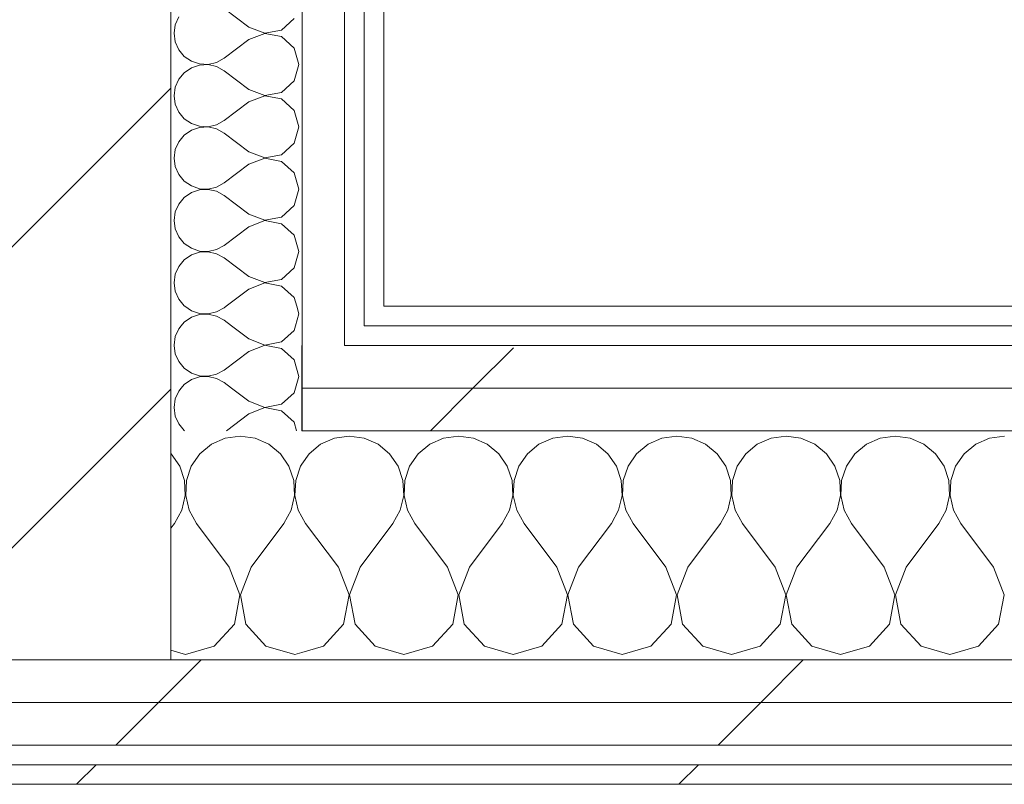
# Model space of a CAD drawing. Header units: millimetres. Extents: x -40968 to 11883, y -17757 to 4746.
# Tile 163 of 227: x -1667 to -1367, y -17277 to -17043. Entities that reach past the tile are written whole.
import ezdxf

# ---------------------------------------------------------------- set-up
doc = ezdxf.new("R2010")
doc.units = ezdxf.units.MM
doc.header["$MEASUREMENT"] = 0
doc.linetypes.add('Wipeout_Contour', pattern=[1000, 0, -1000])
doc.layers.add('10_ESTR_Pilars', color=7, linetype='Continuous')
doc.layers.add('Nuevo_08_E_Envans secs', color=7, linetype='Continuous')
for name, color, linetype, lineweight in [('10_ESTR_Pilars_Pluma_Nº__28', 7, 'Continuous', 20), ('10_ESTR_Pilars_Pluma_Nº__42', 8, 'Continuous', 25), ('Nuevo_08_E_Envans secs_Pluma_Nº__1', 7, 'Continuous', 5)]:
    doc.layers.add(name, color=color, linetype=linetype, lineweight=lineweight)
for name, color, linetype, lineweight, true_color in [('Nuevo_08_E_Envans secs_Pluma_Nº__102', 7, 'Continuous', 5, 0xcccccc), ('Nuevo_08_E_Envans secs_Pluma_Nº__171', 171, 'Continuous', 13, 0xaaaaff), ('Nuevo_08_E_Envans secs_Pluma_Nº__177', 7, 'Continuous', 15, 0xf7e046)]:
    doc.layers.add(name, color=color, linetype=linetype, lineweight=lineweight, true_color=true_color)
pattern_1 = [(45, (0, 0), (-183.8478, 183.8478), [195, -65]), (45, (7e-14, 183.85), (-183.8478, 183.8478), [195, -65])]

# ---------------------------------------------------------------- blocks, each defined once
blk = doc.blocks.new('*X122')
at = {"layer": 'Nuevo_08_E_Envans secs_Pluma_Nº__102', "color": 254, "linetype": 'Continuous', "lineweight": 5, "true_color": 0xcccccc}
for p, q in [((-1608.76, -17173.13), (-1612.3, -17176.07)), ((-1604.55, -17171.28), (-1608.76, -17173.13)), ((-1600, -17170.64), (-1604.55, -17171.28)), ((-1595.45, -17171.28), (-1600, -17170.64)), ((-1591.24, -17173.13), (-1595.45, -17171.28)), ((-1587.7, -17176.07), (-1591.24, -17173.13)), ((-1621.03, -17176.07), (-1621.11, -17176)), ((-1618.43, -17179.86), (-1621.03, -17176.07)), ((-1612.3, -17176.07), (-1614.91, -17179.86)), ((-1585.09, -17179.86), (-1587.7, -17176.07)), ((-1581.11, -17179.18), (-1581.57, -17179.86)), ((-1616.96, -17184.21), (-1618.43, -17179.86)), ((-1614.91, -17179.86), (-1616.38, -17184.21)), ((-1583.62, -17184.21), (-1585.09, -17179.86)), ((-1581.57, -17179.86), (-1583.04, -17184.21)), ((-1616.73, -17188.81), (-1616.96, -17184.21)), ((-1616.38, -17184.21), (-1616.6, -17188.81)), ((-1583.4, -17188.81), (-1583.62, -17184.21)), ((-1583.04, -17184.21), (-1583.27, -17188.81)), ((-1617.77, -17193.28), (-1616.73, -17188.81)), ((-1616.6, -17188.81), (-1615.56, -17193.28)), ((-1584.44, -17193.28), (-1583.4, -17188.81)), ((-1583.27, -17188.81), (-1582.23, -17193.28)), ((-1620, -17197.31), (-1617.77, -17193.28)), ((-1615.56, -17193.28), (-1613.33, -17197.31)), ((-1586.67, -17197.31), (-1584.44, -17193.28)), ((-1582.23, -17193.28), (-1581.11, -17195.3)), ((-1621.11, -17198.79), (-1620, -17197.31)), ((-1603.33, -17210.64), (-1613.33, -17197.31)), ((-1596.67, -17210.64), (-1586.67, -17197.31)), ((-1600.07, -17219.15), (-1603.33, -17210.64)), ((-1596.67, -17210.64), (-1599.93, -17219.15)), ((-1601.76, -17228.1), (-1600.07, -17219.15)), ((-1599.93, -17219.15), (-1598.24, -17228.1)), ((-1607.9, -17234.82), (-1601.76, -17228.1)), ((-1598.24, -17228.1), (-1592.1, -17234.82)), ((-1621.11, -17236.05), (-1616.67, -17237.31)), ((-1616.67, -17237.31), (-1607.9, -17234.82)), ((-1592.1, -17234.82), (-1583.33, -17237.31)), ((-1583.33, -17237.31), (-1581.11, -17236.68))]:
    blk.add_line(p, q, dxfattribs=at)
blk = doc.blocks.new('*X123')
at = {"layer": 'Nuevo_08_E_Envans secs_Pluma_Nº__102', "color": 254, "linetype": 'Continuous', "lineweight": 5, "true_color": 0xcccccc}
for p, q in [((-1575.43, -17173.13), (-1578.97, -17176.07)), ((-1571.22, -17171.28), (-1575.43, -17173.13)), ((-1566.67, -17170.64), (-1571.22, -17171.28)), ((-1562.11, -17171.28), (-1566.67, -17170.64)), ((-1557.9, -17173.13), (-1562.11, -17171.28)), ((-1554.36, -17176.07), (-1557.9, -17173.13)), ((-1542.1, -17173.13), (-1545.64, -17176.07)), ((-1537.89, -17171.28), (-1542.1, -17173.13)), ((-1533.33, -17170.64), (-1537.89, -17171.28)), ((-1528.78, -17171.28), (-1533.33, -17170.64)), ((-1524.57, -17173.13), (-1528.78, -17171.28)), ((-1521.03, -17176.07), (-1524.57, -17173.13)), ((-1508.76, -17173.13), (-1512.3, -17176.07)), ((-1504.55, -17171.28), (-1508.76, -17173.13)), ((-1500, -17170.64), (-1504.55, -17171.28)), ((-1495.45, -17171.28), (-1500, -17170.64)), ((-1491.24, -17173.13), (-1495.45, -17171.28)), ((-1487.7, -17176.07), (-1491.24, -17173.13)), ((-1475.43, -17173.13), (-1478.97, -17176.07)), ((-1471.22, -17171.28), (-1475.43, -17173.13)), ((-1466.67, -17170.64), (-1471.22, -17171.28)), ((-1462.11, -17171.28), (-1466.67, -17170.64)), ((-1457.9, -17173.13), (-1462.11, -17171.28)), ((-1454.36, -17176.07), (-1457.9, -17173.13)), ((-1442.1, -17173.13), (-1445.64, -17176.07)), ((-1437.89, -17171.28), (-1442.1, -17173.13)), ((-1433.33, -17170.64), (-1437.89, -17171.28)), ((-1428.78, -17171.28), (-1433.33, -17170.64)), ((-1424.57, -17173.13), (-1428.78, -17171.28)), ((-1421.03, -17176.07), (-1424.57, -17173.13)), ((-1408.76, -17173.13), (-1412.3, -17176.07)), ((-1404.55, -17171.28), (-1408.76, -17173.13)), ((-1400, -17170.64), (-1404.55, -17171.28)), ((-1395.45, -17171.28), (-1400, -17170.64)), ((-1391.24, -17173.13), (-1395.45, -17171.28)), ((-1387.7, -17176.07), (-1391.24, -17173.13)), ((-1375.43, -17173.13), (-1378.97, -17176.07)), ((-1371.22, -17171.28), (-1375.43, -17173.13)), ((-1366.67, -17170.64), (-1371.22, -17171.28)), ((-1578.97, -17176.07), (-1581.11, -17179.18)), ((-1551.76, -17179.86), (-1554.36, -17176.07)), ((-1545.64, -17176.07), (-1548.24, -17179.86)), ((-1518.43, -17179.86), (-1521.03, -17176.07)), ((-1512.3, -17176.07), (-1514.91, -17179.86)), ((-1485.09, -17179.86), (-1487.7, -17176.07)), ((-1478.97, -17176.07), (-1481.57, -17179.86)), ((-1451.76, -17179.86), (-1454.36, -17176.07)), ((-1445.64, -17176.07), (-1448.24, -17179.86)), ((-1418.43, -17179.86), (-1421.03, -17176.07)), ((-1412.3, -17176.07), (-1414.91, -17179.86)), ((-1385.09, -17179.86), (-1387.7, -17176.07)), ((-1378.97, -17176.07), (-1381.57, -17179.86)), ((-1550.29, -17184.21), (-1551.76, -17179.86)), ((-1548.24, -17179.86), (-1549.71, -17184.21)), ((-1516.96, -17184.21), (-1518.43, -17179.86)), ((-1514.91, -17179.86), (-1516.38, -17184.21)), ((-1483.62, -17184.21), (-1485.09, -17179.86)), ((-1481.57, -17179.86), (-1483.04, -17184.21)), ((-1450.29, -17184.21), (-1451.76, -17179.86)), ((-1448.24, -17179.86), (-1449.71, -17184.21)), ((-1416.96, -17184.21), (-1418.43, -17179.86)), ((-1414.91, -17179.86), (-1416.38, -17184.21)), ((-1383.62, -17184.21), (-1385.09, -17179.86)), ((-1381.57, -17179.86), (-1383.04, -17184.21)), ((-1550.07, -17188.81), (-1550.29, -17184.21)), ((-1549.71, -17184.21), (-1549.93, -17188.81)), ((-1516.73, -17188.81), (-1516.96, -17184.21)), ((-1516.38, -17184.21), (-1516.6, -17188.81)), ((-1483.4, -17188.81), (-1483.62, -17184.21)), ((-1483.04, -17184.21), (-1483.27, -17188.81)), ((-1450.07, -17188.81), (-1450.29, -17184.21)), ((-1449.71, -17184.21), (-1449.93, -17188.81)), ((-1416.73, -17188.81), (-1416.96, -17184.21)), ((-1416.38, -17184.21), (-1416.6, -17188.81)), ((-1383.4, -17188.81), (-1383.62, -17184.21)), ((-1383.04, -17184.21), (-1383.27, -17188.81)), ((-1551.11, -17193.28), (-1550.07, -17188.81)), ((-1549.93, -17188.81), (-1548.89, -17193.28)), ((-1517.77, -17193.28), (-1516.73, -17188.81)), ((-1516.6, -17188.81), (-1515.56, -17193.28)), ((-1484.44, -17193.28), (-1483.4, -17188.81)), ((-1483.27, -17188.81), (-1482.23, -17193.28)), ((-1451.11, -17193.28), (-1450.07, -17188.81)), ((-1449.93, -17188.81), (-1448.89, -17193.28)), ((-1417.77, -17193.28), (-1416.73, -17188.81)), ((-1416.6, -17188.81), (-1415.56, -17193.28)), ((-1384.44, -17193.28), (-1383.4, -17188.81)), ((-1383.27, -17188.81), (-1382.23, -17193.28)), ((-1553.33, -17197.31), (-1551.11, -17193.28)), ((-1548.89, -17193.28), (-1546.67, -17197.31)), ((-1520, -17197.31), (-1517.77, -17193.28)), ((-1515.56, -17193.28), (-1513.33, -17197.31)), ((-1486.67, -17197.31), (-1484.44, -17193.28)), ((-1482.23, -17193.28), (-1480, -17197.31)), ((-1453.33, -17197.31), (-1451.11, -17193.28)), ((-1448.89, -17193.28), (-1446.67, -17197.31)), ((-1420, -17197.31), (-1417.77, -17193.28)), ((-1415.56, -17193.28), (-1413.33, -17197.31)), ((-1386.67, -17197.31), (-1384.44, -17193.28)), ((-1382.23, -17193.28), (-1380, -17197.31)), ((-1581.11, -17195.3), (-1580, -17197.31)), ((-1570, -17210.64), (-1580, -17197.31)), ((-1563.33, -17210.64), (-1553.33, -17197.31)), ((-1536.67, -17210.64), (-1546.67, -17197.31)), ((-1530, -17210.64), (-1520, -17197.31)), ((-1503.33, -17210.64), (-1513.33, -17197.31)), ((-1496.67, -17210.64), (-1486.67, -17197.31)), ((-1470, -17210.64), (-1480, -17197.31)), ((-1463.33, -17210.64), (-1453.33, -17197.31)), ((-1436.67, -17210.64), (-1446.67, -17197.31)), ((-1430, -17210.64), (-1420, -17197.31)), ((-1403.33, -17210.64), (-1413.33, -17197.31)), ((-1396.67, -17210.64), (-1386.67, -17197.31)), ((-1370, -17210.64), (-1380, -17197.31)), ((-1566.73, -17219.15), (-1570, -17210.64)), ((-1563.33, -17210.64), (-1566.6, -17219.15)), ((-1533.4, -17219.15), (-1536.67, -17210.64)), ((-1530, -17210.64), (-1533.27, -17219.15)), ((-1500.07, -17219.15), (-1503.33, -17210.64)), ((-1496.67, -17210.64), (-1499.93, -17219.15)), ((-1466.73, -17219.15), (-1470, -17210.64)), ((-1463.33, -17210.64), (-1466.6, -17219.15)), ((-1433.4, -17219.15), (-1436.67, -17210.64)), ((-1430, -17210.64), (-1433.27, -17219.15)), ((-1400.07, -17219.15), (-1403.33, -17210.64)), ((-1396.67, -17210.64), (-1399.93, -17219.15)), ((-1366.73, -17219.15), (-1370, -17210.64)), ((-1568.43, -17228.1), (-1566.73, -17219.15)), ((-1566.6, -17219.15), (-1564.91, -17228.1)), ((-1535.09, -17228.1), (-1533.4, -17219.15)), ((-1533.27, -17219.15), (-1531.57, -17228.1)), ((-1501.76, -17228.1), (-1500.07, -17219.15)), ((-1499.93, -17219.15), (-1498.24, -17228.1)), ((-1468.43, -17228.1), (-1466.73, -17219.15)), ((-1466.6, -17219.15), (-1464.91, -17228.1)), ((-1435.09, -17228.1), (-1433.4, -17219.15)), ((-1433.27, -17219.15), (-1431.57, -17228.1)), ((-1401.76, -17228.1), (-1400.07, -17219.15)), ((-1399.93, -17219.15), (-1398.24, -17228.1)), ((-1368.43, -17228.1), (-1366.73, -17219.15)), ((-1574.57, -17234.82), (-1568.43, -17228.1)), ((-1564.91, -17228.1), (-1558.76, -17234.82)), ((-1541.24, -17234.82), (-1535.09, -17228.1)), ((-1531.57, -17228.1), (-1525.43, -17234.82)), ((-1507.9, -17234.82), (-1501.76, -17228.1)), ((-1498.24, -17228.1), (-1492.1, -17234.82)), ((-1474.57, -17234.82), (-1468.43, -17228.1)), ((-1464.91, -17228.1), (-1458.76, -17234.82)), ((-1441.24, -17234.82), (-1435.09, -17228.1)), ((-1431.57, -17228.1), (-1425.43, -17234.82)), ((-1407.9, -17234.82), (-1401.76, -17228.1)), ((-1398.24, -17228.1), (-1392.1, -17234.82)), ((-1374.57, -17234.82), (-1368.43, -17228.1)), ((-1581.11, -17236.68), (-1574.57, -17234.82)), ((-1558.76, -17234.82), (-1550, -17237.31)), ((-1550, -17237.31), (-1541.24, -17234.82)), ((-1525.43, -17234.82), (-1516.67, -17237.31)), ((-1516.67, -17237.31), (-1507.9, -17234.82)), ((-1492.1, -17234.82), (-1483.33, -17237.31)), ((-1483.33, -17237.31), (-1474.57, -17234.82)), ((-1458.76, -17234.82), (-1450, -17237.31)), ((-1450, -17237.31), (-1441.24, -17234.82)), ((-1425.43, -17234.82), (-1416.67, -17237.31)), ((-1416.67, -17237.31), (-1407.9, -17234.82)), ((-1392.1, -17234.82), (-1383.33, -17237.31)), ((-1383.33, -17237.31), (-1374.57, -17234.82))]:
    blk.add_line(p, q, dxfattribs=at)
blk = doc.blocks.new('Muro_75_1', base_point=(-3784.89, -17276.98))
at = {"layer": 'Nuevo_08_E_Envans secs', "color": 7, "lineweight": 20}
for name in ['*X122', '*X123']:
    blk.add_blockref(name, (0, 0), dxfattribs=at)
at = {"color": 254, "linetype": 'Wipeout_Contour', "lineweight": 0, "ltscale": 68819.061484}
blk.add_wipeout([(-1556.11, -17130.98), (-1562.11, -17130.98), (-1562.11, -17136.98), (-1556.11, -17136.98)], dxfattribs=at).dxf.layer = 'Nuevo_08_E_Envans secs'
at = {"color": 254, "linetype": 'Wipeout_Contour', "lineweight": 0, "ltscale": 68804.062973}
blk.add_wipeout([(388.89, -17155.98), (-1581.11, -17155.98), (-1581.11, -17168.98), (388.89, -17168.98)], dxfattribs=at).dxf.layer = 'Nuevo_08_E_Envans secs'
at = {"color": 254, "linetype": 'Wipeout_Contour', "lineweight": 0, "ltscale": 69878.642159}
blk.add_wipeout([(-3759.89, -17264.98), (778.89, -17264.98), (778.89, -17251.98), (-3759.89, -17251.98)], dxfattribs=at).dxf.layer = 'Nuevo_08_E_Envans secs'
at = {"color": 254, "linetype": 'Wipeout_Contour', "lineweight": 0, "ltscale": 69948.001997}
blk.add_wipeout([(-3778.89, -17276.98), (778.89, -17276.98), (778.89, -17270.98), (-3778.89, -17270.98)], dxfattribs=at).dxf.layer = 'Nuevo_08_E_Envans secs'
at = {"layer": 'Nuevo_08_E_Envans secs_Pluma_Nº__171', "linetype": 'Continuous', "lineweight": 13, "true_color": 0xaaaaff}
h = blk.add_hatch(dxfattribs=at)
h.set_pattern_fill('Panellat_HPL_0001', color=161, style=0, pattern_type=2)
h.set_pattern_definition(pattern_1)
h.paths.add_polyline_path([(-1556.11, -17130.98), (-1562.11, -17130.98), (-1562.11, -17136.98), (-1556.11, -17136.98)])
h = blk.add_hatch(dxfattribs=at)
h.set_pattern_fill('Panellat_HPL_0001', color=161, style=0, pattern_type=2)
h.set_pattern_definition(pattern_1)
h.paths.add_polyline_path([(-3778.89, -17276.98), (778.89, -17276.98), (778.89, -17270.98), (-3778.89, -17270.98)])
at = {"layer": 'Nuevo_08_E_Envans secs_Pluma_Nº__177', "linetype": 'Continuous', "lineweight": 15, "true_color": 0xf7e046}
h = blk.add_hatch(dxfattribs=at)
h.set_pattern_fill('Panellat_HPL_0001', color=53, style=0, pattern_type=2)
h.set_pattern_definition(pattern_1)
h.paths.add_polyline_path([(388.89, -17155.98), (-1581.11, -17155.98), (-1581.11, -17168.98), (388.89, -17168.98)])
h = blk.add_hatch(dxfattribs=at)
h.set_pattern_fill('Panellat_HPL_0001', color=53, style=0, pattern_type=2)
h.set_pattern_definition(pattern_1)
h.paths.add_polyline_path([(-3759.89, -17264.98), (778.89, -17264.98), (778.89, -17251.98), (-3759.89, -17251.98)])
at = {"layer": 'Nuevo_08_E_Envans secs_Pluma_Nº__1', "color": 7, "linetype": 'Continuous', "lineweight": 5}
for p, q in [((-1562.11, -17136.98), (-1562.11, -17130.98)), ((-1581.11, -17168.98), (388.89, -17168.98)), ((-3759.89, -17264.98), (778.89, -17264.98)), ((-3772.89, -17270.98), (778.89, -17270.98))]:
    blk.add_line(p, q, dxfattribs=at)
at = {"layer": 'Nuevo_08_E_Envans secs_Pluma_Nº__1', "color": 7, "linetype": 'Continuous', "lineweight": 5, "flags": 128}
blk.add_lwpolyline([(-3784.89, -17276.98), (778.89, -17276.98)], dxfattribs=at)
at = {"color": 254, "linetype": 'Wipeout_Contour', "lineweight": 0, "ltscale": 68684.661934}
blk.add_wipeout([(363.89, -17130.98), (-1556.11, -17130.98), (-1556.11, -17136.98), (363.89, -17136.98)], dxfattribs=at).dxf.layer = 'Nuevo_08_E_Envans secs'
at = {"color": 254, "linetype": 'Wipeout_Contour', "lineweight": 0, "ltscale": 68886.451522}
blk.add_wipeout([(-1568.11, -17142.98), (-1581.11, -17142.98), (-1581.11, -17155.98), (-1568.11, -17155.98)], dxfattribs=at).dxf.layer = 'Nuevo_08_E_Envans secs'
at = {"color": 254, "linetype": 'Wipeout_Contour', "lineweight": 0, "ltscale": 69821.735721}
blk.add_wipeout([(-3746.89, -17251.98), (778.89, -17251.98), (778.89, -17238.98), (-3746.89, -17238.98)], dxfattribs=at).dxf.layer = 'Nuevo_08_E_Envans secs'
at = {"layer": 'Nuevo_08_E_Envans secs_Pluma_Nº__171', "linetype": 'Continuous', "lineweight": 13, "true_color": 0xaaaaff}
h = blk.add_hatch(dxfattribs=at)
h.set_pattern_fill('Panellat_HPL_0001', color=161, style=0, pattern_type=2)
h.set_pattern_definition(pattern_1)
h.paths.add_polyline_path([(363.89, -17130.98), (-1556.11, -17130.98), (-1556.11, -17136.98), (363.89, -17136.98)])
at = {"layer": 'Nuevo_08_E_Envans secs_Pluma_Nº__177', "linetype": 'Continuous', "lineweight": 15, "true_color": 0xf7e046}
h = blk.add_hatch(dxfattribs=at)
h.set_pattern_fill('Panellat_HPL_0001', color=53, style=0, pattern_type=2)
h.set_pattern_definition(pattern_1)
h.paths.add_polyline_path([(-1568.11, -17142.98), (-1581.11, -17142.98), (-1581.11, -17155.98), (-1568.11, -17155.98)])
h = blk.add_hatch(dxfattribs=at)
h.set_pattern_fill('Panellat_HPL_0001', color=53, style=0, pattern_type=2)
h.set_pattern_definition(pattern_1)
h.paths.add_polyline_path([(-3746.89, -17251.98), (778.89, -17251.98), (778.89, -17238.98), (-3746.89, -17238.98)])
at = {"layer": 'Nuevo_08_E_Envans secs_Pluma_Nº__1', "color": 7, "linetype": 'Continuous', "lineweight": 5}
for p, q in [((-1562.11, -17136.98), (-1556.11, -17136.98)), ((-1556.11, -17136.98), (363.89, -17136.98)), ((-1581.11, -17155.98), (-1581.11, -17142.98)), ((-1581.11, -17168.98), (-1581.11, -17155.98)), ((-1621.11, -17238.98), (-1581.11, -17238.98)), ((-1581.11, -17238.98), (388.89, -17238.98)), ((-3746.89, -17251.98), (778.89, -17251.98))]:
    blk.add_line(p, q, dxfattribs=at)
at = {"layer": 'Nuevo_08_E_Envans secs_Pluma_Nº__1', "color": 7, "linetype": 'Continuous', "lineweight": 5, "flags": 128}
blk.add_lwpolyline([(363.89, -17130.98), (-1556.11, -17130.98)], dxfattribs=at)
at = {"color": 254, "linetype": 'Wipeout_Contour', "lineweight": 0, "ltscale": 68749.222587}
blk.add_wipeout([(375.89, -17142.98), (-1568.11, -17142.98), (-1568.11, -17155.98), (375.89, -17155.98)], dxfattribs=at).dxf.layer = 'Nuevo_08_E_Envans secs'
at = {"layer": 'Nuevo_08_E_Envans secs_Pluma_Nº__177', "linetype": 'Continuous', "lineweight": 15, "true_color": 0xf7e046}
h = blk.add_hatch(dxfattribs=at)
h.set_pattern_fill('Panellat_HPL_0001', color=53, style=0, pattern_type=2)
h.set_pattern_definition(pattern_1)
h.paths.add_polyline_path([(375.89, -17142.98), (-1568.11, -17142.98), (-1568.11, -17155.98), (375.89, -17155.98)])
at = {"layer": 'Nuevo_08_E_Envans secs_Pluma_Nº__1', "color": 7, "linetype": 'Continuous', "lineweight": 5}
for p, q in [((-1568.11, -17142.98), (-1568.11, -17136.98)), ((-1568.11, -17142.98), (-1562.11, -17142.98)), ((-1562.11, -17142.98), (369.89, -17142.98)), ((-1581.11, -17155.98), (-1568.11, -17155.98)), ((-1568.11, -17155.98), (375.89, -17155.98))]:
    blk.add_line(p, q, dxfattribs=at)
blk = doc.blocks.new('*X427')
at = {"layer": 'Nuevo_08_E_Envans secs_Pluma_Nº__102', "color": 254, "linetype": 'Continuous', "lineweight": 5, "true_color": 0xcccccc}
for p, q in [((-1618.73, -17156.9), (-1619.79, -17159.3)), ((-1617.97, -17155.98), (-1618.73, -17156.9)), ((-1597.3, -17160), (-1602.67, -17155.98)), ((-1587.33, -17160.9), (-1583.48, -17157.39)), ((-1583.48, -17157.39), (-1583.08, -17155.98)), ((-1619.79, -17159.3), (-1620.16, -17161.9)), ((-1597.3, -17160), (-1592.44, -17161.87)), ((-1592.44, -17161.87), (-1587.33, -17160.9)), ((-1620.16, -17161.9), (-1619.79, -17164.51)), ((-1597.3, -17163.81), (-1604.19, -17168.98)), ((-1592.44, -17161.94), (-1597.3, -17163.81)), ((-1587.33, -17162.91), (-1592.44, -17161.94)), ((-1583.48, -17166.42), (-1587.33, -17162.91)), ((-1619.79, -17164.51), (-1618.73, -17166.91)), ((-1618.73, -17166.91), (-1617.06, -17168.94)), ((-1582.76, -17168.98), (-1583.48, -17166.42)), ((-1617.06, -17168.94), (-1617, -17168.98))]:
    blk.add_line(p, q, dxfattribs=at)
blk = doc.blocks.new('*X428')
at = {"layer": 'Nuevo_08_E_Envans secs_Pluma_Nº__102', "color": 254, "linetype": 'Continuous', "lineweight": 5, "true_color": 0xcccccc}
for p, q in [((-1620.14, -17142.98), (-1619.79, -17145.46)), ((-1592.65, -17142.98), (-1597.3, -17144.76)), ((-1587.33, -17143.86), (-1592.02, -17142.98)), ((-1619.79, -17145.46), (-1618.73, -17147.86)), ((-1597.3, -17144.76), (-1604.92, -17150.48)), ((-1583.48, -17147.37), (-1587.33, -17143.86)), ((-1618.73, -17147.86), (-1617.06, -17149.89)), ((-1582.06, -17152.38), (-1583.48, -17147.37)), ((-1617.06, -17149.89), (-1614.89, -17151.38)), ((-1614.89, -17151.38), (-1612.4, -17152.22)), ((-1612.4, -17152.22), (-1609.78, -17152.34)), ((-1609.78, -17152.34), (-1607.22, -17151.75)), ((-1607.22, -17151.75), (-1604.92, -17150.48)), ((-1617.06, -17154.87), (-1617.97, -17155.98)), ((-1614.89, -17153.39), (-1617.06, -17154.87)), ((-1612.4, -17152.55), (-1614.89, -17153.39)), ((-1609.78, -17152.42), (-1612.4, -17152.55)), ((-1607.22, -17153.01), (-1609.78, -17152.42)), ((-1604.92, -17154.29), (-1607.22, -17153.01)), ((-1602.67, -17155.98), (-1604.92, -17154.29)), ((-1583.08, -17155.98), (-1582.06, -17152.38))]:
    blk.add_line(p, q, dxfattribs=at)
blk = doc.blocks.new('*X429')
at = {"layer": 'Nuevo_08_E_Envans secs_Pluma_Nº__102', "color": 254, "linetype": 'Continuous', "lineweight": 5, "true_color": 0xcccccc}
for p, q in [((-1618.01, -17136.98), (-1618.73, -17137.85)), ((-1597.3, -17140.95), (-1602.6, -17136.98)), ((-1583.48, -17138.34), (-1583.1, -17136.98)), ((-1618.73, -17137.85), (-1619.79, -17140.25)), ((-1587.33, -17141.85), (-1583.48, -17138.34)), ((-1619.79, -17140.25), (-1620.16, -17142.86)), ((-1620.16, -17142.86), (-1620.14, -17142.98)), ((-1597.3, -17140.95), (-1592.44, -17142.82)), ((-1592.44, -17142.9), (-1592.65, -17142.98)), ((-1592.44, -17142.82), (-1587.33, -17141.85)), ((-1592.02, -17142.98), (-1592.44, -17142.9))]:
    blk.add_line(p, q, dxfattribs=at)
blk = doc.blocks.new('*X430')
at = {"layer": 'Nuevo_08_E_Envans secs_Pluma_Nº__102', "color": 254, "linetype": 'Continuous', "lineweight": 5, "true_color": 0xcccccc}
for p, q in [((-1616.86, -17130.98), (-1614.89, -17132.33)), ((-1604.31, -17130.98), (-1604.92, -17131.43)), ((-1582.06, -17133.33), (-1582.73, -17130.98)), ((-1614.89, -17132.33), (-1612.4, -17133.17)), ((-1612.4, -17133.5), (-1614.89, -17134.34)), ((-1612.4, -17133.17), (-1609.78, -17133.29)), ((-1609.78, -17133.37), (-1612.4, -17133.5)), ((-1609.78, -17133.29), (-1607.22, -17132.7)), ((-1607.22, -17133.97), (-1609.78, -17133.37)), ((-1607.22, -17132.7), (-1604.92, -17131.43)), ((-1604.92, -17135.24), (-1607.22, -17133.97)), ((-1583.1, -17136.98), (-1582.06, -17133.33)), ((-1617.06, -17135.83), (-1618.01, -17136.98)), ((-1614.89, -17134.34), (-1617.06, -17135.83)), ((-1602.6, -17136.98), (-1604.92, -17135.24))]:
    blk.add_line(p, q, dxfattribs=at)
blk = doc.blocks.new('*X431')
at = {"layer": 'Nuevo_08_E_Envans secs_Pluma_Nº__102', "color": 254, "linetype": 'Continuous', "lineweight": 5, "true_color": 0xcccccc}
for p, q in [((-1597.3, -17045.71), (-1604.92, -17040)), ((-1618.73, -17042.61), (-1619.79, -17045.02)), ((-1587.33, -17046.61), (-1583.48, -17043.1)), ((-1619.79, -17045.02), (-1620.16, -17047.62)), ((-1597.3, -17045.71), (-1592.44, -17047.58)), ((-1592.44, -17047.58), (-1587.33, -17046.61)), ((-1620.16, -17047.62), (-1619.79, -17050.22)), ((-1597.3, -17049.52), (-1604.92, -17055.24)), ((-1592.44, -17047.66), (-1597.3, -17049.52)), ((-1587.33, -17048.62), (-1592.44, -17047.66)), ((-1583.48, -17052.14), (-1587.33, -17048.62)), ((-1619.79, -17050.22), (-1618.73, -17052.63)), ((-1618.73, -17052.63), (-1617.06, -17054.65)), ((-1582.06, -17057.14), (-1583.48, -17052.14)), ((-1617.06, -17054.65), (-1614.89, -17056.14)), ((-1607.22, -17056.51), (-1604.92, -17055.24)), ((-1614.89, -17058.15), (-1617.06, -17059.64)), ((-1614.89, -17056.14), (-1612.4, -17056.98)), ((-1612.4, -17057.31), (-1614.89, -17058.15)), ((-1612.4, -17056.98), (-1609.78, -17057.1)), ((-1609.78, -17057.18), (-1612.4, -17057.31)), ((-1609.78, -17057.1), (-1607.22, -17056.51)), ((-1607.22, -17057.78), (-1609.78, -17057.18)), ((-1604.92, -17059.05), (-1607.22, -17057.78)), ((-1597.3, -17064.76), (-1604.92, -17059.05)), ((-1583.48, -17062.15), (-1582.06, -17057.14)), ((-1618.73, -17061.66), (-1619.79, -17064.06)), ((-1617.06, -17059.64), (-1618.73, -17061.66)), ((-1619.79, -17064.06), (-1620.16, -17066.67)), ((-1597.3, -17064.76), (-1592.44, -17066.63)), ((-1587.33, -17065.66), (-1583.48, -17062.15)), ((-1620.16, -17066.67), (-1619.79, -17069.27)), ((-1592.44, -17066.71), (-1597.3, -17068.57)), ((-1592.44, -17066.63), (-1587.33, -17065.66)), ((-1587.33, -17067.67), (-1592.44, -17066.71)), ((-1583.48, -17071.18), (-1587.33, -17067.67)), ((-1619.79, -17069.27), (-1618.73, -17071.67)), ((-1597.3, -17068.57), (-1604.92, -17074.29)), ((-1618.73, -17071.67), (-1617.06, -17073.7)), ((-1617.06, -17073.7), (-1614.89, -17075.19)), ((-1582.06, -17076.19), (-1583.48, -17071.18)), ((-1614.89, -17075.19), (-1612.4, -17076.02)), ((-1612.4, -17076.36), (-1614.89, -17077.2)), ((-1612.4, -17076.02), (-1609.78, -17076.15)), ((-1609.78, -17076.23), (-1612.4, -17076.36)), ((-1609.78, -17076.15), (-1607.22, -17075.56)), ((-1607.22, -17076.82), (-1609.78, -17076.23)), ((-1607.22, -17075.56), (-1604.92, -17074.29)), ((-1604.92, -17078.1), (-1607.22, -17076.82)), ((-1583.48, -17081.2), (-1582.06, -17076.19)), ((-1617.06, -17078.68), (-1618.73, -17080.71)), ((-1614.89, -17077.2), (-1617.06, -17078.68)), ((-1597.3, -17083.81), (-1604.92, -17078.1)), ((-1618.73, -17080.71), (-1619.79, -17083.11)), ((-1587.33, -17084.71), (-1583.48, -17081.2)), ((-1619.79, -17083.11), (-1620.16, -17085.71)), ((-1620.16, -17085.71), (-1619.79, -17088.32)), ((-1597.3, -17083.81), (-1592.44, -17085.68)), ((-1592.44, -17085.75), (-1597.3, -17087.62)), ((-1592.44, -17085.68), (-1587.33, -17084.71)), ((-1587.33, -17086.72), (-1592.44, -17085.75)), ((-1619.79, -17088.32), (-1618.73, -17090.72)), ((-1597.3, -17087.62), (-1604.92, -17093.33)), ((-1583.48, -17090.23), (-1587.33, -17086.72)), ((-1618.73, -17090.72), (-1617.06, -17092.74)), ((-1582.06, -17095.24), (-1583.48, -17090.23)), ((-1617.06, -17092.74), (-1614.89, -17094.23)), ((-1614.89, -17094.23), (-1612.4, -17095.07)), ((-1612.4, -17095.07), (-1609.78, -17095.2)), ((-1609.78, -17095.2), (-1607.22, -17094.6)), ((-1607.22, -17094.6), (-1604.92, -17093.33)), ((-1617.06, -17097.73), (-1618.73, -17099.75)), ((-1614.89, -17096.24), (-1617.06, -17097.73)), ((-1612.4, -17095.4), (-1614.89, -17096.24)), ((-1609.78, -17095.28), (-1612.4, -17095.4)), ((-1607.22, -17095.87), (-1609.78, -17095.28)), ((-1604.92, -17097.14), (-1607.22, -17095.87)), ((-1597.3, -17102.86), (-1604.92, -17097.14)), ((-1583.48, -17100.25), (-1582.06, -17095.24)), ((-1618.73, -17099.75), (-1619.79, -17102.16)), ((-1587.33, -17103.76), (-1583.48, -17100.25)), ((-1619.79, -17102.16), (-1620.16, -17104.76)), ((-1597.3, -17102.86), (-1592.44, -17104.72)), ((-1592.44, -17104.72), (-1587.33, -17103.76)), ((-1620.16, -17104.76), (-1619.79, -17107.36)), ((-1597.3, -17106.67), (-1604.92, -17112.38)), ((-1592.44, -17104.8), (-1597.3, -17106.67)), ((-1587.33, -17105.77), (-1592.44, -17104.8)), ((-1583.48, -17109.28), (-1587.33, -17105.77)), ((-1619.79, -17107.36), (-1618.73, -17109.77)), ((-1618.73, -17109.77), (-1617.06, -17111.79)), ((-1582.06, -17114.29), (-1583.48, -17109.28)), ((-1617.06, -17111.79), (-1614.89, -17113.28)), ((-1607.22, -17113.65), (-1604.92, -17112.38)), ((-1614.89, -17115.29), (-1617.06, -17116.78)), ((-1614.89, -17113.28), (-1612.4, -17114.12)), ((-1612.4, -17114.45), (-1614.89, -17115.29)), ((-1612.4, -17114.12), (-1609.78, -17114.25)), ((-1609.78, -17114.32), (-1612.4, -17114.45)), ((-1609.78, -17114.25), (-1607.22, -17113.65)), ((-1607.22, -17114.92), (-1609.78, -17114.32)), ((-1604.92, -17116.19), (-1607.22, -17114.92)), ((-1583.48, -17119.29), (-1582.06, -17114.29)), ((-1618.73, -17118.8), (-1619.79, -17121.21)), ((-1617.06, -17116.78), (-1618.73, -17118.8)), ((-1597.3, -17121.9), (-1604.92, -17116.19)), ((-1619.79, -17121.21), (-1620.16, -17123.81)), ((-1597.3, -17121.9), (-1592.44, -17123.77)), ((-1587.33, -17122.8), (-1583.48, -17119.29)), ((-1620.16, -17123.81), (-1619.79, -17126.41)), ((-1592.44, -17123.85), (-1597.3, -17125.71)), ((-1592.44, -17123.77), (-1587.33, -17122.8)), ((-1587.33, -17124.81), (-1592.44, -17123.85)), ((-1583.48, -17128.33), (-1587.33, -17124.81)), ((-1619.79, -17126.41), (-1618.73, -17128.82)), ((-1597.3, -17125.71), (-1604.31, -17130.98)), ((-1618.73, -17128.82), (-1617.06, -17130.84)), ((-1617.06, -17130.84), (-1616.86, -17130.98)), ((-1582.73, -17130.98), (-1583.48, -17128.33))]:
    blk.add_line(p, q, dxfattribs=at)
blk = doc.blocks.new('Muro_137_1', base_point=(-1621.11, -17276.98))
at = {"layer": 'Nuevo_08_E_Envans secs_Pluma_Nº__1', "color": 7, "linetype": 'Continuous', "lineweight": 5}
blk.add_line((-1581.11, -17168.98), (-1581.11, -17155.98), dxfattribs=at)
at = {"layer": 'Nuevo_08_E_Envans secs', "color": 7, "lineweight": 20}
for name in ['*X429', '*X428', '*X427']:
    blk.add_blockref(name, (0, 0), dxfattribs=at)
at = {"color": 254, "linetype": 'Wipeout_Contour', "lineweight": 0, "ltscale": 68008.48869}
blk.add_wipeout([(-1562.11, -16729.98), (-1562.11, -17130.98), (-1556.11, -17130.98), (-1556.11, -16729.98)], dxfattribs=at).dxf.layer = 'Nuevo_08_E_Envans secs'
at = {"layer": 'Nuevo_08_E_Envans secs_Pluma_Nº__171', "linetype": 'Continuous', "lineweight": 13, "true_color": 0xaaaaff}
h = blk.add_hatch(dxfattribs=at)
h.set_pattern_fill('Panellat_HPL_0001', color=161, style=0, pattern_type=2)
h.set_pattern_definition(pattern_1)
h.paths.add_polyline_path([(-1562.11, -16729.98), (-1562.11, -17130.98), (-1556.11, -17130.98), (-1556.11, -16729.98)])
at = {"layer": 'Nuevo_08_E_Envans secs_Pluma_Nº__1', "color": 7, "linetype": 'Continuous', "lineweight": 5}
for p, q in [((-1562.11, -17130.98), (-1562.11, -16735.98)), ((-1562.11, -17136.98), (-1562.11, -17130.98))]:
    blk.add_line(p, q, dxfattribs=at)
at = {"layer": 'Nuevo_08_E_Envans secs_Pluma_Nº__1', "color": 7, "linetype": 'Continuous', "lineweight": 5, "flags": 128}
blk.add_lwpolyline([(-1556.11, -17130.98), (-1556.11, -16723.98)], dxfattribs=at)
at = {"color": 254, "linetype": 'Wipeout_Contour', "lineweight": 0, "ltscale": 68848.610787}
blk.add_wipeout([(-1568.11, -17136.98), (-1581.11, -17136.98), (-1581.11, -17142.98), (-1568.11, -17142.98)], dxfattribs=at).dxf.layer = 'Nuevo_08_E_Envans secs'
at = {"layer": 'Nuevo_08_E_Envans secs_Pluma_Nº__177', "linetype": 'Continuous', "lineweight": 15, "true_color": 0xf7e046}
h = blk.add_hatch(dxfattribs=at)
h.set_pattern_fill('Panellat_HPL_0001', color=53, style=0, pattern_type=2)
h.set_pattern_definition(pattern_1)
h.paths.add_polyline_path([(-1568.11, -17136.98), (-1581.11, -17136.98), (-1581.11, -17142.98), (-1568.11, -17142.98)])
at = {"layer": 'Nuevo_08_E_Envans secs_Pluma_Nº__1', "color": 7, "linetype": 'Continuous', "lineweight": 5}
blk.add_line((-1581.11, -17155.98), (-1581.11, -17142.98), dxfattribs=at)
at = {"layer": 'Nuevo_08_E_Envans secs', "color": 7, "lineweight": 20}
blk.add_blockref('*X430', (0, 0), dxfattribs=at)
at = {"color": 254, "linetype": 'Wipeout_Contour', "lineweight": 0, "ltscale": 68824.711463}
blk.add_wipeout([(-1568.11, -17130.98), (-1581.11, -17130.98), (-1581.11, -17136.98), (-1568.11, -17136.98)], dxfattribs=at).dxf.layer = 'Nuevo_08_E_Envans secs'
at = {"layer": 'Nuevo_08_E_Envans secs_Pluma_Nº__177', "linetype": 'Continuous', "lineweight": 15, "true_color": 0xf7e046}
h = blk.add_hatch(dxfattribs=at)
h.set_pattern_fill('Panellat_HPL_0001', color=53, style=0, pattern_type=2)
h.set_pattern_definition(pattern_1)
h.paths.add_polyline_path([(-1568.11, -17130.98), (-1581.11, -17130.98), (-1581.11, -17136.98), (-1568.11, -17136.98)])
at = {"layer": 'Nuevo_08_E_Envans secs_Pluma_Nº__1', "color": 7, "linetype": 'Continuous', "lineweight": 5}
for p, q in [((-1581.11, -17142.98), (-1581.11, -17136.98)), ((-1568.11, -17142.98), (-1568.11, -17136.98))]:
    blk.add_line(p, q, dxfattribs=at)
at = {"color": 254, "linetype": 'Wipeout_Contour', "lineweight": 0, "ltscale": 68052.039862}
blk.add_wipeout([(-1581.11, -16748.98), (-1581.11, -17130.98), (-1568.11, -17130.98), (-1568.11, -16748.98)], dxfattribs=at).dxf.layer = 'Nuevo_08_E_Envans secs'
at = {"layer": 'Nuevo_08_E_Envans secs_Pluma_Nº__177', "linetype": 'Continuous', "lineweight": 15, "true_color": 0xf7e046}
h = blk.add_hatch(dxfattribs=at)
h.set_pattern_fill('Panellat_HPL_0001', color=53, style=0, pattern_type=2)
h.set_pattern_definition(pattern_1)
h.paths.add_polyline_path([(-1581.11, -16748.98), (-1581.11, -17130.98), (-1568.11, -17130.98), (-1568.11, -16748.98)])
at = {"layer": 'Nuevo_08_E_Envans secs_Pluma_Nº__1', "color": 7, "linetype": 'Continuous', "lineweight": 5}
for p, q in [((-1568.11, -17130.98), (-1568.11, -16748.98)), ((-1581.11, -17130.98), (-1581.11, -16788.98)), ((-1581.11, -17136.98), (-1581.11, -17130.98)), ((-1568.11, -17136.98), (-1568.11, -17130.98))]:
    blk.add_line(p, q, dxfattribs=at)
at = {"layer": 'Nuevo_08_E_Envans secs', "color": 7, "lineweight": 20}
blk.add_blockref('*X431', (0, 0), dxfattribs=at)
blk = doc.blocks.new('Pilar_26_1', base_point=(-1796.11, -17013.98))
at = {"color": 254, "linetype": 'Wipeout_Contour', "lineweight": 0, "ltscale": 68437.672643}
blk.add_wipeout([(-1971.11, -17238.98), (-1621.11, -17238.98), (-1621.11, -16788.98), (-1971.11, -16788.98)], dxfattribs=at).dxf.layer = '10_ESTR_Pilars'
at = {"layer": '10_ESTR_Pilars_Pluma_Nº__42', "linetype": 'Continuous', "lineweight": 25}
h = blk.add_hatch(dxfattribs=at)
h.set_pattern_fill('00_GCT_trama_45º_e1_400__05', color=8, style=0, pattern_type=2)
h.set_pattern_definition([(45, (0, 0), (-45.96194, 45.96194), [])])
h.paths.add_polyline_path([(-1971.11, -17238.98), (-1621.11, -17238.98), (-1621.11, -16788.98), (-1971.11, -16788.98)])
at = {"layer": '10_ESTR_Pilars_Pluma_Nº__28', "color": 7, "linetype": 'Continuous', "lineweight": 20, "flags": 128}
blk.add_lwpolyline([(-1971.11, -17238.98), (-1621.11, -17238.98), (-1621.11, -16788.98), (-1971.11, -16788.98)], close=True, dxfattribs=at)

msp = doc.modelspace()

# ---------------------------------------------------------------- block references
at = {"layer": 'Nuevo_08_E_Envans secs', "color": 7, "lineweight": 20}
msp.add_blockref('Muro_75_1', (-3784.894, -17276.976), dxfattribs=at)

# ---------------------------------------------------------------- next in the draw order: block references
msp.add_blockref('Muro_137_1', (-1621.109, -17276.976), dxfattribs=at)

# ---------------------------------------------------------------- next in the draw order: block references
at = {"layer": '10_ESTR_Pilars', "color": 7, "lineweight": 20}
msp.add_blockref('Pilar_26_1', (-1796.109, -17013.976), dxfattribs=at)

doc.saveas('drawing.dxf')
